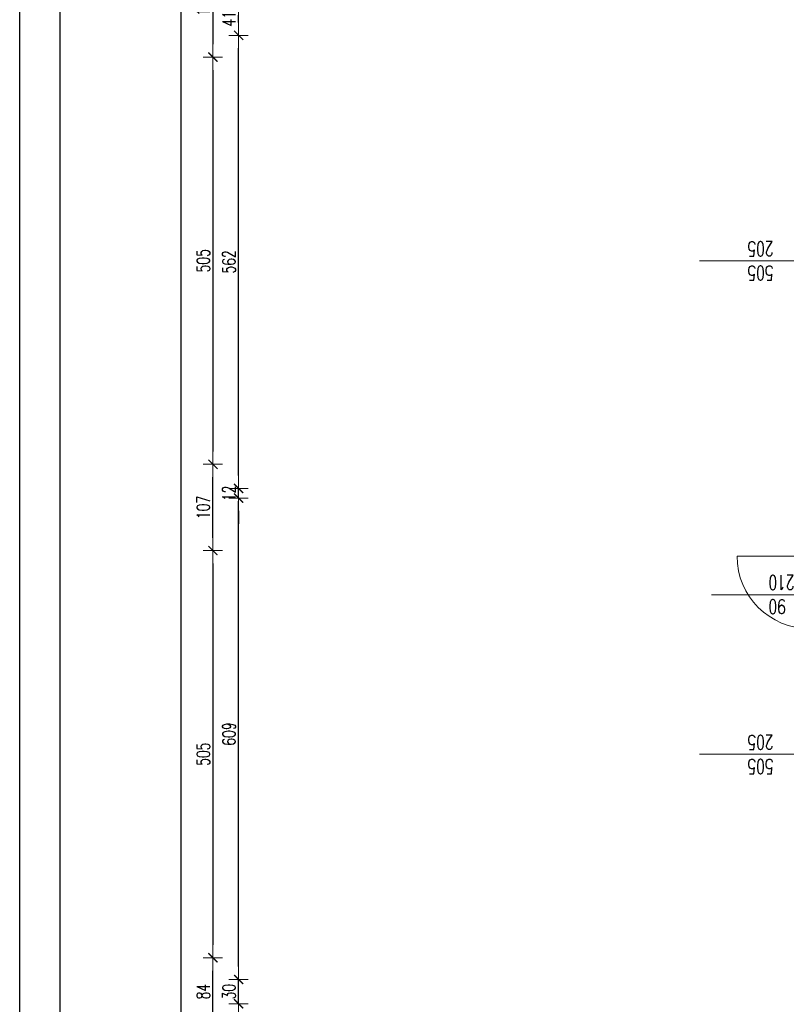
# Model space of a CAD drawing. Header units: millimetres. Extents: x -2948 to 78628, y 64669 to 215420.
# Tile 155 of 256: x 55144 to 56094, y 108519 to 109740. Entities that reach past the tile are written whole.
import ezdxf

# ---------------------------------------------------------------- set-up
doc = ezdxf.new("R2010")
doc.units = ezdxf.units.MM
for name, color, linetype, lineweight in [('1_OPIS_OKNA', 60, 'Continuous', 13), ('NOWE SCIANY', 3, 'Continuous', 13), ('OPIS', 2, 'Continuous', 13), ('WYMIAR', 5, 'Continuous', 13)]:
    doc.layers.add(name, color=color, linetype=linetype, lineweight=lineweight)
doc.layers.add('FORMATKA', color=7, linetype='Continuous')
doc.styles.add('style2', font='romans.shx', dxfattribs={"width": 0.7})
doc.dimstyles.new('100', dxfattribs={"dimscale": 80, "dimtxt": 0.2, "dimasz": 0.2, "dimexe": 1.25, "dimexo": 0.625, "dimgap": 0.05, "dimtad": 1, "dimdec": 0, "dimdsep": 46, "dimlunit": 6, "dimtxsty": 'style2', "dimblk1": 'TICK', "dimblk2": 'TICK', "dimsah": 1, "dimcen": 0.2, "dimse1": 1, "dimse2": 1, "dimclrd": 256, "dimclrt": 2, "dimadec": 0, "dimazin": 0, "dimtfac": 1, "dimtdec": 0, "dimtix": 1, "dimtmove": 1, "dimatfit": 0, "dimldrblk": 'DOTSMALL', "dimfxl": 1, "dimtolj": 1, "dimtzin": 0, "dimarcsym": 0})

# ---------------------------------------------------------------- blocks, each defined once
blk = doc.blocks.new('TICK')
at = {"color": 5}
for p, q in [((-1, 0), (1, 0)), ((0, -0.75), (0, 0.75))]:
    blk.add_line(p, q, dxfattribs=at)
at = {"const_width": 0.1}
blk.add_lwpolyline([(-0.354, -0.354), (0.354, 0.354)], dxfattribs=at)
blk = doc.blocks.new('*D1446')
at = {"layer": 'Defpoints', "color": 0, "ltscale": 2, "transparency": 16777216}
for p in [(56063.2, 109824.3), (55383.6, 109693.3), (56043.1, 109693.3)]:
    blk.add_point(p, dxfattribs=at)
at = {"layer": 'WYMIAR', "lineweight": -2, "ltscale": 2, "transparency": 16777216}
blk.add_line((55383.6, 109808.3), (55383.6, 109709.3), dxfattribs=at)
at = {"layer": 'WYMIAR', "lineweight": -2, "ltscale": 2, "transparency": 16777216, "xscale": 16, "yscale": 16, "zscale": 16}
for p, rotation in [((55383.6, 109824.3), 90), ((55383.6, 109693.3), 270)]:
    blk.add_blockref('TICK', p, dxfattribs=dict(at, rotation=rotation))
at = {"layer": 'WYMIAR', "color": 2, "ltscale": 2, "transparency": 16777216, "insert": (55371.6, 109758.8), "char_height": 16, "attachment_point": 5, "rotation": 90, "style": 'style2'}
blk.add_mtext('\\A1;131', dxfattribs=at)
blk = doc.blocks.new('_DotSmall')
at = {"layer": 'OPIS', "color": 0, "const_width": 0.5}
blk.add_lwpolyline([(-0.0625, 0, 1), (0.0625, 0, 1)], format="xyb", close=True, dxfattribs=at)
blk = doc.blocks.new('*D1447')
at = {"layer": 'Defpoints', "color": 0, "ltscale": 2, "transparency": 16777216}
for p in [(56043.1, 109693.3), (55383.6, 109188.3), (56043.1, 109188.3)]:
    blk.add_point(p, dxfattribs=at)
at = {"layer": 'WYMIAR', "lineweight": -2, "ltscale": 2, "transparency": 16777216}
blk.add_line((55383.6, 109677.3), (55383.6, 109204.3), dxfattribs=at)
at = {"layer": 'WYMIAR', "lineweight": -2, "ltscale": 2, "transparency": 16777216, "xscale": 16, "yscale": 16, "zscale": 16}
for p, rotation in [((55383.6, 109693.3), 90), ((55383.6, 109188.3), 270)]:
    blk.add_blockref('TICK', p, dxfattribs=dict(at, rotation=rotation))
at = {"layer": 'WYMIAR', "color": 2, "ltscale": 2, "transparency": 16777216, "insert": (55371.6, 109440.8), "char_height": 16, "attachment_point": 5, "rotation": 90, "style": 'style2'}
blk.add_mtext('\\A1;505', dxfattribs=at)
blk = doc.blocks.new('*D1458')
at = {"layer": 'Defpoints', "color": 0, "ltscale": 2, "transparency": 16777216}
for p in [(56043.1, 109081.3), (55383.6, 108576.3), (56043.1, 108576.3)]:
    blk.add_point(p, dxfattribs=at)
at = {"layer": 'WYMIAR', "lineweight": -2, "ltscale": 2, "transparency": 16777216}
blk.add_line((55383.6, 109065.3), (55383.6, 108592.3), dxfattribs=at)
at = {"layer": 'WYMIAR', "lineweight": -2, "ltscale": 2, "transparency": 16777216, "xscale": 16, "yscale": 16, "zscale": 16}
for p, rotation in [((55383.6, 109081.3), 90), ((55383.6, 108576.3), 270)]:
    blk.add_blockref('TICK', p, dxfattribs=dict(at, rotation=rotation))
at = {"layer": 'WYMIAR', "color": 2, "ltscale": 2, "transparency": 16777216, "insert": (55371.6, 108828.8), "char_height": 16, "attachment_point": 5, "rotation": 90, "style": 'style2'}
blk.add_mtext('\\A1;505', dxfattribs=at)
blk = doc.blocks.new('*D1459')
at = {"layer": 'Defpoints', "color": 0, "ltscale": 2, "transparency": 16777216}
for p in [(56043.1, 109693.3), (55383.6, 109188.3), (56043.1, 109188.3)]:
    blk.add_point(p, dxfattribs=at)
at = {"layer": 'WYMIAR', "lineweight": -2, "ltscale": 2, "transparency": 16777216}
blk.add_line((55383.6, 109677.3), (55383.6, 109204.3), dxfattribs=at)
at = {"layer": 'WYMIAR', "lineweight": -2, "ltscale": 2, "transparency": 16777216, "xscale": 16, "yscale": 16, "zscale": 16}
for p, rotation in [((55383.6, 109693.3), 90), ((55383.6, 109188.3), 270)]:
    blk.add_blockref('TICK', p, dxfattribs=dict(at, rotation=rotation))
at = {"layer": 'WYMIAR', "color": 2, "ltscale": 2, "transparency": 16777216, "insert": (55371.6, 109440.8), "char_height": 16, "attachment_point": 5, "rotation": 90, "style": 'style2'}
blk.add_mtext('\\A1;505', dxfattribs=at)
blk = doc.blocks.new('*D1469')
at = {"layer": 'Defpoints', "color": 0, "ltscale": 2, "transparency": 16777216}
for p in [(55383.6, 109188.3), (56037.6, 109188.3), (56037.6, 109081.3)]:
    blk.add_point(p, dxfattribs=at)
at = {"layer": 'WYMIAR', "lineweight": -2, "ltscale": 2, "transparency": 16777216}
blk.add_line((55383.6, 109097.3), (55383.6, 109172.3), dxfattribs=at)
at = {"layer": 'WYMIAR', "lineweight": -2, "ltscale": 2, "transparency": 16777216, "xscale": 16, "yscale": 16, "zscale": 16}
for p, rotation in [((55383.6, 109188.3), 90), ((55383.6, 109081.3), 270)]:
    blk.add_blockref('TICK', p, dxfattribs=dict(at, rotation=rotation))
at = {"layer": 'WYMIAR', "color": 2, "ltscale": 2, "transparency": 16777216, "insert": (55371.6, 109134.8), "char_height": 16, "attachment_point": 5, "rotation": 90, "style": 'style2'}
blk.add_mtext('\\A1;107', dxfattribs=at)
blk = doc.blocks.new('*D1470')
at = {"layer": 'Defpoints', "color": 0, "ltscale": 2, "transparency": 16777216}
for p in [(55383.6, 108576.3), (56037.6, 108576.3), (56037.6, 108492.3)]:
    blk.add_point(p, dxfattribs=at)
at = {"layer": 'WYMIAR', "lineweight": -2, "ltscale": 2, "transparency": 16777216}
blk.add_line((55383.6, 108508.3), (55383.6, 108560.3), dxfattribs=at)
at = {"layer": 'WYMIAR', "lineweight": -2, "ltscale": 2, "transparency": 16777216, "xscale": 16, "yscale": 16, "zscale": 16}
for p, rotation in [((55383.6, 108576.3), 90), ((55383.6, 108492.3), 270)]:
    blk.add_blockref('TICK', p, dxfattribs=dict(at, rotation=rotation))
at = {"layer": 'WYMIAR', "color": 2, "ltscale": 2, "transparency": 16777216, "insert": (55371.6, 108534.3), "char_height": 16, "attachment_point": 5, "rotation": 90, "style": 'style2'}
blk.add_mtext('\\A1;84', dxfattribs=at)
blk = doc.blocks.new('*D1582')
at = {"layer": 'Defpoints', "color": 0, "ltscale": 2, "transparency": 16777216}
for p in [(55344.4, 110970.3), (56086.3, 110970.3), (56086.4, 101303.3)]:
    blk.add_point(p, dxfattribs=at)
at = {"layer": 'WYMIAR', "lineweight": -2, "ltscale": 2, "transparency": 16777216}
blk.add_line((55344.4, 101319.3), (55344.4, 110954.3), dxfattribs=at)
at = {"layer": 'WYMIAR', "lineweight": -2, "ltscale": 2, "transparency": 16777216, "xscale": 16, "yscale": 16, "zscale": 16}
for p, rotation in [((55344.4, 110970.3), 90.00020786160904), ((55344.4, 101303.3), 270.0002078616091)]:
    blk.add_blockref('TICK', p, dxfattribs=dict(at, rotation=rotation))
at = {"layer": 'WYMIAR', "color": 2, "ltscale": 2, "transparency": 16777216, "insert": (55331.9, 106136.8), "char_height": 16, "attachment_point": 5, "rotation": 90.0002, "style": 'style2'}
blk.add_mtext('\\A1;9\xa0667', dxfattribs=at)
blk = doc.blocks.new('*D1494')
at = {"layer": 'Defpoints', "color": 0, "ltscale": 2, "transparency": 16777216}
for p in [(55415.5, 108519.3), (56152.3, 108519.3), (56153.7, 107965.3)]:
    blk.add_point(p, dxfattribs=at)
at = {"layer": 'WYMIAR', "lineweight": -2, "ltscale": 2, "transparency": 16777216}
blk.add_line((55415.5, 107981.3), (55415.5, 108503.3), dxfattribs=at)
at = {"layer": 'WYMIAR', "lineweight": -2, "ltscale": 2, "transparency": 16777216, "xscale": 16, "yscale": 16, "zscale": 16}
for p, rotation in [((55415.5, 108519.3), 90), ((55415.5, 107965.3), 270)]:
    blk.add_blockref('TICK', p, dxfattribs=dict(at, rotation=rotation))
at = {"layer": 'WYMIAR', "color": 2, "ltscale": 2, "transparency": 16777216, "insert": (55403.5, 108242.3), "char_height": 16, "attachment_point": 5, "rotation": 90, "style": 'style2'}
blk.add_mtext('\\A1;554', dxfattribs=at)
blk = doc.blocks.new('*D1495')
at = {"layer": 'Defpoints', "color": 0, "ltscale": 2, "transparency": 16777216}
for p in [(55415.5, 108549.3), (56153.7, 108549.3), (56153.7, 108519.3)]:
    blk.add_point(p, dxfattribs=at)
at = {"layer": 'WYMIAR', "lineweight": -2, "ltscale": 2, "transparency": 16777216}
for p, q in [((55415.5, 108565.3), (55415.5, 108581.3)), ((55415.5, 108519.3), (55415.5, 108549.3)), ((55415.5, 108503.3), (55415.5, 108487.3))]:
    blk.add_line(p, q, dxfattribs=at)
at = {"layer": 'WYMIAR', "lineweight": -2, "ltscale": 2, "transparency": 16777216, "xscale": 16, "yscale": 16, "zscale": 16}
for p, rotation in [((55415.5, 108549.3), 270), ((55415.5, 108519.3), 90)]:
    blk.add_blockref('TICK', p, dxfattribs=dict(at, rotation=rotation))
at = {"layer": 'WYMIAR', "color": 2, "ltscale": 2, "transparency": 16777216, "insert": (55403.5, 108534.3), "char_height": 16, "attachment_point": 5, "rotation": 90, "style": 'style2'}
blk.add_mtext('\\A1;30', dxfattribs=at)
blk = doc.blocks.new('*D1496')
at = {"layer": 'Defpoints', "color": 0, "ltscale": 2, "transparency": 16777216}
for p in [(55415.5, 109158.4), (56152.3, 109158.4), (56152.4, 108549.3)]:
    blk.add_point(p, dxfattribs=at)
at = {"layer": 'WYMIAR', "lineweight": -2, "ltscale": 2, "transparency": 16777216}
blk.add_line((55415.5, 108565.3), (55415.5, 109142.4), dxfattribs=at)
at = {"layer": 'WYMIAR', "lineweight": -2, "ltscale": 2, "transparency": 16777216, "xscale": 16, "yscale": 16, "zscale": 16}
for p, rotation in [((55415.5, 109158.4), 90), ((55415.5, 108549.3), 270)]:
    blk.add_blockref('TICK', p, dxfattribs=dict(at, rotation=rotation))
at = {"layer": 'WYMIAR', "color": 2, "ltscale": 2, "transparency": 16777216, "insert": (55403.5, 108853.8), "char_height": 16, "attachment_point": 5, "rotation": 90, "style": 'style2'}
blk.add_mtext('\\A1;609', dxfattribs=at)
blk = doc.blocks.new('*D1497')
at = {"layer": 'Defpoints', "color": 0, "ltscale": 2, "transparency": 16777216}
for p in [(55415.5, 109158.3), (56152.3, 109158.3), (56152.3, 109146.4)]:
    blk.add_point(p, dxfattribs=at)
at = {"layer": 'WYMIAR', "lineweight": -2, "ltscale": 2, "transparency": 16777216}
for p, q in [((55415.5, 109174.3), (55415.5, 109190.3)), ((55415.5, 109146.4), (55415.5, 109158.3)), ((55415.5, 109130.4), (55415.5, 109114.4))]:
    blk.add_line(p, q, dxfattribs=at)
at = {"layer": 'WYMIAR', "lineweight": -2, "ltscale": 2, "transparency": 16777216, "xscale": 16, "yscale": 16, "zscale": 16}
for p, rotation in [((55415.5, 109158.3), 270), ((55415.5, 109146.4), 90)]:
    blk.add_blockref('TICK', p, dxfattribs=dict(at, rotation=rotation))
at = {"layer": 'WYMIAR', "color": 2, "ltscale": 2, "transparency": 16777216, "insert": (55403.5, 109152.3), "char_height": 16, "attachment_point": 5, "rotation": 90, "style": 'style2'}
blk.add_mtext('\\A1;12', dxfattribs=at)
blk = doc.blocks.new('*D1498')
at = {"layer": 'Defpoints', "color": 0, "ltscale": 2, "transparency": 16777216}
for p in [(55415.5, 109720.3), (56147.8, 109720.3), (56143.3, 109158.3)]:
    blk.add_point(p, dxfattribs=at)
at = {"layer": 'WYMIAR', "lineweight": -2, "ltscale": 2, "transparency": 16777216}
blk.add_line((55415.5, 109174.3), (55415.5, 109704.3), dxfattribs=at)
at = {"layer": 'WYMIAR', "lineweight": -2, "ltscale": 2, "transparency": 16777216, "xscale": 16, "yscale": 16, "zscale": 16}
for p, rotation in [((55415.5, 109720.3), 90), ((55415.5, 109158.3), 270)]:
    blk.add_blockref('TICK', p, dxfattribs=dict(at, rotation=rotation))
at = {"layer": 'WYMIAR', "color": 2, "ltscale": 2, "transparency": 16777216, "insert": (55403.5, 109439.3), "char_height": 16, "attachment_point": 5, "rotation": 90, "style": 'style2'}
blk.add_mtext('\\A1;562', dxfattribs=at)
blk = doc.blocks.new('*D1499')
at = {"layer": 'Defpoints', "color": 0, "ltscale": 2, "transparency": 16777216}
for p in [(55415.5, 109761.3), (56153.7, 109761.3), (56153.7, 109720.3)]:
    blk.add_point(p, dxfattribs=at)
at = {"layer": 'WYMIAR', "lineweight": -2, "ltscale": 2, "transparency": 16777216}
blk.add_line((55415.5, 109736.3), (55415.5, 109745.3), dxfattribs=at)
at = {"layer": 'WYMIAR', "lineweight": -2, "ltscale": 2, "transparency": 16777216, "xscale": 16, "yscale": 16, "zscale": 16}
for p, rotation in [((55415.5, 109761.3), 90), ((55415.5, 109720.3), 270)]:
    blk.add_blockref('TICK', p, dxfattribs=dict(at, rotation=rotation))
at = {"layer": 'WYMIAR', "color": 2, "ltscale": 2, "transparency": 16777216, "insert": (55403.5, 109740.8), "char_height": 16, "attachment_point": 5, "rotation": 90, "style": 'style2'}
blk.add_mtext('\\A1;41', dxfattribs=at)

msp = doc.modelspace()

# ---------------------------------------------------------------- linework, layer by layer
at = {"layer": '1_OPIS_OKNA'}
for p, q in [((56122.3, 109440.8), (55986.8, 109440.8)), ((56122.3, 108828.8), (55986.8, 108828.8))]:
    msp.add_line(p, q, dxfattribs=at)
at = {"layer": 'FORMATKA', "ltscale": 2}
for points in [[(58114.1, 112412), (58114.1, 100912), (55144.1, 100912), (55144.1, 112412)], [(55194.1, 100962), (55194.1, 112357), (58064.1, 112357), (58064.1, 100962)]]:
    msp.add_lwpolyline(points, close=True, dxfattribs=at)
at = {"layer": 'NOWE SCIANY', "ltscale": 2}
msp.add_line((56123.3, 109074.4), (56033.3, 109074.4), dxfattribs=at)
at = {"layer": 'NOWE SCIANY'}
msp.add_line((56001.8, 109026.4), (56158.3, 109026.4), dxfattribs=at)
at = {"layer": 'NOWE SCIANY', "ltscale": 2}
msp.add_arc((56123.3, 109074.4), 90, 180, 270, dxfattribs=at)

# ---------------------------------------------------------------- texts
at = {"layer": '1_OPIS_OKNA', "ltscale": 0.2, "char_height": 18, "width": 280.137, "attachment_point": 1, "rotation": 179.9915, "style": 'style2'}
for insert in [(56078.6, 109416.5), (56078.6, 108804.5)]:
    msp.add_mtext('505\\P205', dxfattribs=dict(at, insert=insert))
at = {"layer": 'NOWE SCIANY', "linetype": 'Continuous', "ltscale": 0.2, "insert": (56072.2, 109050.7), "char_height": 18, "width": 280.137, "attachment_point": 9, "rotation": 179.9915, "style": 'style2'}
msp.add_mtext('90\\P210', dxfattribs=at)

# ---------------------------------------------------------------- dimensions: what is measured, and where the dimension line sits
at = {"layer": 'WYMIAR', "ltscale": 2}
dim = msp.add_linear_dim(base=(55344.4, 110970.3), p1=(56086.4, 101303.3), p2=(56086.3, 110970.3), angle=90.0002, dimstyle='100', dxfattribs=at)
dim.commit()
dim.dimension.update_dxf_attribs({"geometry": '*D1582', "text_midpoint": (55343.9, 106136.8), "dimtype": 161})
for base, p1, p2, picture, middle in [((55383.6, 109693.3), (56063.2, 109824.3), (56043.1, 109693.3), '*D1446', (55371.6, 109758.8)), ((55415.5, 109761.3), (56153.7, 109720.3), (56153.7, 109761.3), '*D1499', (55403.5, 109740.8)), ((55415.5, 109720.3), (56143.3, 109158.3), (56147.8, 109720.3), '*D1498', (55403.5, 109439.3)), ((55383.6, 109188.3), (56043.1, 109693.3), (56043.1, 109188.3), '*D1447', (55371.6, 109440.8)), ((55383.6, 109188.3), (56043.1, 109693.3), (56043.1, 109188.3), '*D1459', (55371.6, 109440.8)), ((55415.5, 109158.3), (56152.3, 109146.4), (56152.3, 109158.3), '*D1497', (55403.5, 109152.3)), ((55415.5, 109158.4), (56152.4, 108549.3), (56152.3, 109158.4), '*D1496', (55403.5, 108853.8)), ((55383.6, 108576.3), (56043.1, 109081.3), (56043.1, 108576.3), '*D1458', (55371.6, 108828.8)), ((55415.5, 108549.3), (56153.7, 108519.3), (56153.7, 108549.3), '*D1495', (55403.5, 108534.3)), ((55415.5, 108519.3), (56153.7, 107965.3), (56152.3, 108519.3), '*D1494', (55403.5, 108242.3))]:
    dim = msp.add_linear_dim(base=base, p1=p1, p2=p2, angle=90, dimstyle='100', dxfattribs=at)
    dim.commit()
    dim.dimension.update_dxf_attribs({"geometry": picture, "text_midpoint": middle})
for p1, p2, picture, middle in [((56037.6, 109081.3), (56037.6, 109188.3), '*D1469', (55371.6, 109134.8)), ((56037.6, 108492.3), (56037.6, 108576.3), '*D1470', (55371.6, 108534.3))]:
    dim = msp.add_aligned_dim(p1=p1, p2=p2, distance=654, dimstyle='100', dxfattribs=at)
    dim.commit()
    dim.dimension.update_dxf_attribs({"geometry": picture, "text_midpoint": middle})

doc.saveas('drawing.dxf')
